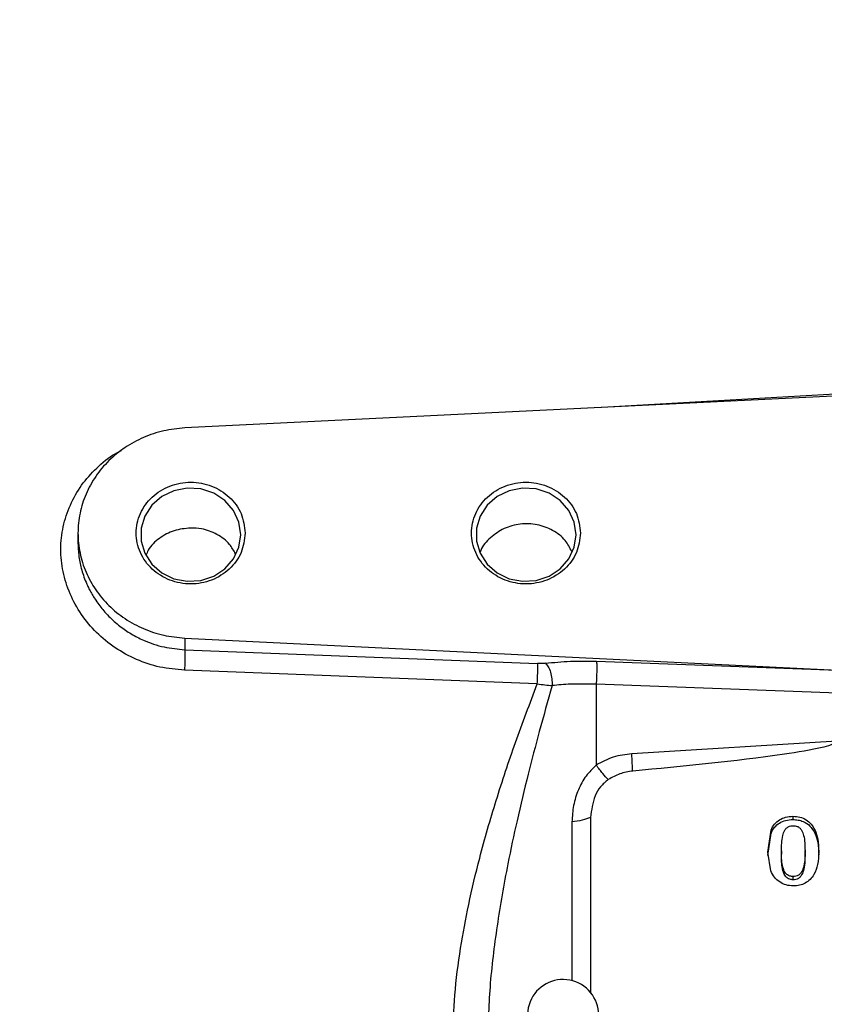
# Model space of a CAD drawing. Header units: inches. Extents: x 0.6 to 16.3, y 0.2 to 11.5.
# Tile 14 of 17: x 10.3 to 12.1, y 6.9 to 9.1. Entities that reach past the tile are written whole.
import ezdxf

# ---------------------------------------------------------------- set-up
doc = ezdxf.new("R2010")
doc.units = ezdxf.units.IN
doc.header["$MEASUREMENT"] = 0
doc.styles.add('SLDTEXTSTYLE0', font='TXT', dxfattribs={"width": 0.75})
doc.dimstyles.new('SLDDIMSTYLE1', dxfattribs={"dimtxt": 0.137795, "dimasz": 0.14, "dimexe": 0, "dimexo": 0.0625, "dimgap": 0.034449, "dimtad": 0, "dimdec": 1, "dimlfac": 1.5, "dimrnd": 1e-09, "dimzin": 12, "dimdsep": 46, "dimtxsty": 'SLDTEXTSTYLE0', "dimblk1": 'CLOSED', "dimblk2": 'CLOSED', "dimsah": 1, "dimcen": 0.09, "dimadec": 0, "dimazin": 3, "dimtfac": 1, "dimtdec": 1, "dimtofl": 0, "dimtmove": 0, "dimatfit": 3, "dimldrblk": 'CLOSED', "dimfxl": 0, "dimfrac": 2, "dimtolj": 1, "dimtzin": 12, "dimarcsym": 0})

# ---------------------------------------------------------------- blocks, each defined once
blk = doc.blocks.new('_Closed')
at = {"color": 0, "linetype": 'ByBlock', "lineweight": -2}
for p, q in [((-1, 0.166667), (0, 0)), ((-1, 0.166667), (-1, -0.166667)), ((0, 0), (-1, -0.166667)), ((0, 0), (-1, 0))]:
    blk.add_line(p, q, dxfattribs=at)
blk = doc.blocks.new('_D_9')
at = {"color": 7, "linetype": 'Continuous', "lineweight": 0}
for p, q in [((10.6266, 9.7415), (10.5846, 9.7415)), ((10.5846, 9.7415), (10.5846, 9.5227)), ((10.932, 9.7415), (10.974, 9.7415)), ((10.974, 9.7415), (10.974, 9.5227)), ((9.5001, 8.6286), (9.5001, 9.5824)), ((9.5001, 9.543), (10.4638, 9.543)), ((12.5454, 9.543), (11.0948, 9.543)), ((10.5846, 9.5227), (10.6266, 9.5227)), ((10.974, 9.5227), (10.932, 9.5227))]:
    blk.add_line(p, q, dxfattribs=at)
at = {"color": 7, "linetype": 'Continuous', "lineweight": 18, "xscale": 0.14, "yscale": 0.14, "rotation": 180.0000000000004}
blk.add_blockref('_Closed', (9.5001, 9.543), dxfattribs=at)
at = {"color": 7, "linetype": 'Continuous', "lineweight": 18, "xscale": 0.14, "yscale": 0.14}
blk.add_blockref('_Closed', (12.5454, 9.543), dxfattribs=at)
at = {"color": 7, "linetype": 'Continuous', "lineweight": 18, "char_height": 0.1378, "attachment_point": 1, "style": 'SLDTEXTSTYLE0'}
for s, insert in [('116', (10.6266, 9.7003)), ('4.6', (10.652, 9.4942))]:
    blk.add_mtext(s, dxfattribs=dict(at, insert=insert))
blk = doc.blocks.new('_D_10')
at = {"color": 7, "linetype": 'Continuous', "lineweight": 0}
for p, q in [((9.5014, 10.289), (9.4595, 10.289)), ((9.4595, 10.289), (9.4595, 10.0703)), ((9.8069, 10.289), (9.8489, 10.289)), ((9.8489, 10.289), (9.8489, 10.0703)), ((7.2651, 7.9513), (7.2651, 10.1299)), ((12.5454, 9.9752), (12.5454, 10.1299)), ((7.2651, 10.0906), (9.3387, 10.0906)), ((12.5454, 10.0906), (9.9697, 10.0906)), ((9.4595, 10.0703), (9.5014, 10.0703)), ((9.8489, 10.0703), (9.8069, 10.0703))]:
    blk.add_line(p, q, dxfattribs=at)
at = {"color": 7, "linetype": 'Continuous', "lineweight": 18, "xscale": 0.14, "yscale": 0.14, "rotation": 180.0000000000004}
blk.add_blockref('_Closed', (7.2651, 10.0906), dxfattribs=at)
at = {"color": 7, "linetype": 'Continuous', "lineweight": 18, "xscale": 0.14, "yscale": 0.14}
blk.add_blockref('_Closed', (12.5454, 10.0906), dxfattribs=at)
at = {"color": 7, "linetype": 'Continuous', "lineweight": 18, "char_height": 0.1378, "attachment_point": 1, "style": 'SLDTEXTSTYLE0'}
for s, insert in [('201', (9.5014, 10.2479)), ('7.9', (9.5269, 10.0417))]:
    blk.add_mtext(s, dxfattribs=dict(at, insert=insert))

msp = doc.modelspace()

# ---------------------------------------------------------------- linework, layer by layer
at = {"color": 7, "linetype": 'Continuous', "lineweight": 25}
for p, q in [((12.5454, 8.243), (10.6988, 8.1527)), ((10.4587, 7.9165), (10.4587, 7.8946)), ((10.6988, 7.6803), (12.165, 7.6086)), ((10.6988, 7.6803), (10.6988, 7.6543)), ((10.6988, 7.6543), (11.4915, 7.6233)), ((11.6239, 7.6283), (12.165, 7.6086)), ((11.4908, 7.5779), (10.6981, 7.6083)), ((11.6232, 7.5766), (11.6232, 7.3949)), ((12.5454, 7.5431), (11.6232, 7.5766)), ((12.1636, 7.4488), (11.7032, 7.4205)), ((11.6106, 7.2771), (11.6106, 6.8814)), ((12.0651, 7.2798), (12.0651, 7.2726)), ((12.0086, 7.1989), (12.0159, 7.249)), ((12.0086, 7.1917), (12.0159, 7.2418)), ((12.0159, 7.249), (12.0159, 7.2418)), ((12.1144, 7.2493), (12.1144, 7.2422)), ((12.0153, 7.157), (12.0086, 7.1989)), ((12.0392, 7.2019), (12.0392, 7.1947)), ((12.0923, 7.1956), (12.0923, 7.2027)), ((12.0657, 7.1372), (12.0657, 7.1443))]:
    msp.add_line(p, q, dxfattribs=at)
at = {"color": 8, "linetype": 'Continuous', "lineweight": 25}
for p, q in [((12.5454, 8.251), (11.6361, 8.1985)), ((11.5687, 7.2675), (11.5687, 6.9105))]:
    msp.add_line(p, q, dxfattribs=at)
at = {"color": 7, "linetype": 'Continuous', "lineweight": 25, "flags": 128}
for points in [[(10.8245, 7.9129), (10.8203, 7.9412), (10.8081, 7.9674), (10.7888, 7.9896), (10.7638, 8.0061), (10.7349, 8.0156), (10.7044, 8.0176), (10.6744, 8.0118), (10.6472, 7.9986), (10.6249, 7.9791), (10.609, 7.9547), (10.6007, 7.9272), (10.6007, 7.8986), (10.609, 7.8711), (10.6249, 7.8467), (10.6472, 7.8272), (10.6744, 7.814), (10.7044, 7.8082), (10.7349, 7.8102), (10.7638, 7.8197), (10.7888, 7.8362), (10.8081, 7.8584), (10.8203, 7.8846), (10.8245, 7.9129)], [(11.5778, 7.9129), (11.5736, 7.9412), (11.5614, 7.9674), (11.5421, 7.9896), (11.5171, 8.0061), (11.4883, 8.0156), (11.4577, 8.0176), (11.4278, 8.0118), (11.4006, 7.9986), (11.3782, 7.9791), (11.3623, 7.9547), (11.354, 7.9272), (11.354, 7.8986), (11.3623, 7.8711), (11.3782, 7.8467), (11.4006, 7.8272), (11.4278, 7.814), (11.4577, 7.8082), (11.4883, 7.8102), (11.5171, 7.8197), (11.5421, 7.8362), (11.5614, 7.8584), (11.5736, 7.8846), (11.5778, 7.9129)]]:
    msp.add_lwpolyline(points, dxfattribs=at)
at = {"color": 7, "linetype": 'Continuous', "lineweight": 25}
msp.add_arc((11.5487, 6.833), 0.08, 0, 236.8772, dxfattribs=at)
for points in [[(10.6988, 8.1527), (10.6828, 8.1511), (10.6509, 8.1479), (10.6054, 8.1325), (10.5636, 8.1099), (10.5272, 8.0803), (10.4974, 8.0448), (10.4754, 8.0046), (10.4618, 7.9614), (10.4572, 7.9165), (10.4618, 7.8716), (10.4754, 7.8283), (10.4974, 7.7882), (10.5272, 7.7527), (10.5636, 7.7231), (10.6054, 7.7005), (10.6509, 7.6851), (10.6828, 7.6819), (10.6988, 7.6803)], [(10.8345, 7.9165), (10.8326, 7.9314), (10.8289, 7.9614), (10.8006, 7.9994), (10.7602, 8.0248), (10.7121, 8.0337), (10.664, 8.0248), (10.6233, 7.9994), (10.596, 7.9614), (10.5865, 7.9165), (10.596, 7.8716), (10.6233, 7.8336), (10.664, 7.8082), (10.7121, 7.7992), (10.7602, 7.8082), (10.8006, 7.8336), (10.8289, 7.8716), (10.8326, 7.9015), (10.8345, 7.9165)], [(11.5878, 7.9165), (11.586, 7.9314), (11.5823, 7.9614), (11.554, 7.9994), (11.5135, 8.0248), (11.4654, 8.0337), (11.4173, 8.0248), (11.3766, 7.9994), (11.3494, 7.9614), (11.3398, 7.9165), (11.3494, 7.8716), (11.3766, 7.8336), (11.4173, 7.8082), (11.4654, 7.7992), (11.5135, 7.8082), (11.554, 7.8336), (11.5823, 7.8716), (11.586, 7.9015), (11.5878, 7.9165)], [(11.6239, 7.6283), (11.6241, 7.6258), (11.6244, 7.6209), (11.6244, 7.6076), (11.624, 7.5919), (11.6235, 7.5817), (11.6232, 7.5766)], [(11.7051, 7.3815), (11.7049, 7.3867), (11.7044, 7.3971), (11.7036, 7.4127), (11.7032, 7.4205)], [(11.6106, 7.2771), (11.6047, 7.2749), (11.5929, 7.2705), (11.5768, 7.2685), (11.5687, 7.2675)]]:
    msp.add_open_spline(points, degree=3, dxfattribs=at)
at = {"color": 8, "linetype": 'Continuous', "lineweight": 25}
for points, knots in [([(10.6981, 7.6083), (10.6796, 7.6099), (10.6426, 7.6132), (10.5898, 7.6312), (10.5415, 7.6573), (10.4995, 7.6918), (10.465, 7.733), (10.4396, 7.7796), (10.4235, 7.8293), (10.4184, 7.8806), (10.424, 7.9313), (10.4401, 7.9799), (10.4653, 8.0248), (10.4999, 8.0635), (10.5309, 8.0895), (10.5516, 8.0997), (10.5563, 8.1021)], [0, 0, 0, 0, 0.0763694, 0.1523753, 0.2282524, 0.3036962, 0.3784554, 0.4537863, 0.5292959, 0.6036073, 0.6779317, 0.7532277, 0.8286421, 0.9031954, 0.9780422, 1, 1, 1, 1]), ([(10.4587, 7.8946), (10.4591, 7.8854), (10.4598, 7.8662), (10.4657, 7.8364), (10.4736, 7.813), (10.4811, 7.7963), (10.4861, 7.7863), (10.492, 7.7759), (10.4992, 7.7645), (10.5074, 7.7531), (10.5172, 7.741), (10.5316, 7.7253), (10.5519, 7.7073), (10.5781, 7.6894), (10.6109, 7.6725), (10.6512, 7.6587), (10.6832, 7.6558), (10.6988, 7.6543)], [0, 0, 0, 0, 0.07673, 0.160237, 0.2501, 0.27853, 0.308884, 0.341162, 0.375365, 0.417667, 0.453844, 0.500035, 0.588011, 0.668917, 0.749977, 0.877701, 1, 1, 1, 1])]:
    msp.add_open_spline(points, degree=3, knots=knots, dxfattribs=at)
at = {"color": 7, "linetype": 'Continuous', "lineweight": 25}
for points, knots in [([(10.7118, 7.9279), (10.6992, 7.9266), (10.6739, 7.9241), (10.6409, 7.9057), (10.619, 7.8855), (10.613, 7.8704), (10.6114, 7.8663)], [0, 0, 0, 0, 0.296879, 0.593758, 0.890689, 1, 1, 1, 1]), ([(10.8123, 7.87), (10.8084, 7.8773), (10.7989, 7.895), (10.7718, 7.9149), (10.7407, 7.9267), (10.7199, 7.9276), (10.7118, 7.9279)], [0, 0, 0, 0, 0.209116, 0.508013, 0.807843, 1, 1, 1, 1]), ([(11.5683, 7.8748), (11.5639, 7.8835), (11.554, 7.9027), (11.5262, 7.924), (11.4909, 7.9371), (11.4524, 7.9385), (11.4152, 7.9283), (11.3849, 7.9072), (11.3668, 7.8874), (11.3631, 7.8747), (11.3627, 7.8734)], [0, 0, 0, 0, 0.118213, 0.262222, 0.406685, 0.551088, 0.695118, 0.838954, 0.982887, 1, 1, 1, 1]), ([(10.6988, 7.6543), (10.6989, 7.6518), (10.6991, 7.6468), (10.699, 7.6341), (10.6987, 7.6207), (10.6983, 7.6124), (10.6981, 7.6083)], [0, 0, 0, 0, 0.279846, 0.55926, 0.779591, 1, 1, 1, 1]), ([(11.4908, 7.5779), (11.491, 7.5832), (11.4915, 7.5937), (11.4918, 7.6075), (11.4918, 7.6177), (11.4916, 7.6214), (11.4915, 7.6233)], [0, 0, 0, 0, 0.279846, 0.559282, 0.779604, 1, 1, 1, 1]), ([(11.5092, 7.6239), (11.5063, 7.6236), (11.5007, 7.6231), (11.4945, 7.6232), (11.4915, 7.6233)], [0, 0, 0, 0, 0.501706, 1, 1, 1, 1]), ([(11.5092, 7.6239), (11.5276, 7.6257), (11.5645, 7.6293), (11.6041, 7.6286), (11.6239, 7.6283)], [0, 0, 0, 0, 0.499968, 1, 1, 1, 1]), ([(11.5092, 7.6239), (11.5114, 7.6216), (11.5157, 7.6169), (11.5208, 7.604), (11.524, 7.5888), (11.5241, 7.5787), (11.5241, 7.5737)], [0, 0, 0, 0, 0.250166, 0.5, 0.749834, 1, 1, 1, 1]), ([(11.3015, 6.7799), (11.3024, 6.8125), (11.3042, 6.8803), (11.3172, 6.9811), (11.3363, 7.0839), (11.3627, 7.195), (11.3979, 7.3168), (11.4415, 7.4478), (11.4742, 7.534), (11.4908, 7.5779)], [0, 0, 0, 0, 0.120024, 0.249205, 0.369646, 0.499267, 0.662186, 0.82805, 1, 1, 1, 1]), ([(11.5241, 7.5737), (11.5144, 7.5392), (11.4957, 7.4735), (11.4693, 7.3721), (11.4455, 7.273), (11.4213, 7.1594), (11.3996, 7.0349), (11.3825, 6.8983), (11.38, 6.8084), (11.3787, 6.7643)], [0, 0, 0, 0, 0.132284, 0.252771, 0.383718, 0.503747, 0.674408, 0.840586, 1, 1, 1, 1]), ([(11.4908, 7.5779), (11.4966, 7.5769), (11.5081, 7.5749), (11.5188, 7.5741), (11.5241, 7.5737)], [0, 0, 0, 0, 0.50124, 1, 1, 1, 1]), ([(11.6232, 7.5766), (11.6037, 7.5771), (11.5695, 7.5779), (11.5378, 7.5749), (11.5241, 7.5737)], [0, 0, 0, 0, 0.569736, 1, 1, 1, 1]), ([(12.1636, 7.4488), (12.1636, 7.4485), (12.1635, 7.448), (12.163, 7.4469), (12.1608, 7.4446), (12.1513, 7.4398), (12.1129, 7.4295), (11.9626, 7.4059), (11.8189, 7.3923), (11.7051, 7.3815)], [0, 0, 0, 0, 0.001753, 0.003662, 0.008308, 0.022226, 0.071773, 0.264734, 1, 1, 1, 1]), ([(11.7032, 7.4205), (11.6889, 7.4187), (11.6605, 7.4151), (11.6357, 7.4016), (11.6232, 7.3949)], [0, 0, 0, 0, 0.5000238, 1, 1, 1, 1]), ([(11.6232, 7.3949), (11.6152, 7.387), (11.5986, 7.3708), (11.582, 7.3392), (11.5708, 7.3042), (11.5694, 7.2798), (11.5687, 7.2675)], [0, 0, 0, 0, 0.231235, 0.47735, 0.734702, 1, 1, 1, 1]), ([(11.6504, 7.3624), (11.6464, 7.3664), (11.6383, 7.3746), (11.6283, 7.3881), (11.6232, 7.3949)], [0, 0, 0, 0, 0.499884, 1, 1, 1, 1]), ([(11.7051, 7.3815), (11.6953, 7.38), (11.6757, 7.3769), (11.6589, 7.3672), (11.6504, 7.3624)], [0, 0, 0, 0, 0.50001, 1, 1, 1, 1]), ([(11.6504, 7.3624), (11.6443, 7.3572), (11.6319, 7.3469), (11.6153, 7.3181), (11.6125, 7.2937), (11.6106, 7.2771)], [0, 0, 0, 0, 0.240065, 0.482608, 1, 1, 1, 1]), ([(12.0159, 7.249), (12.0183, 7.2536), (12.0229, 7.2625), (12.0346, 7.2725), (12.049, 7.2788), (12.0596, 7.2794), (12.0651, 7.2798)], [0, 0, 0, 0, 0.259667, 0.499925, 0.740143, 1, 1, 1, 1]), ([(12.0159, 7.2418), (12.0183, 7.2464), (12.0229, 7.2553), (12.0346, 7.2654), (12.049, 7.2716), (12.0596, 7.2723), (12.0651, 7.2726)], [0, 0, 0, 0, 0.259872, 0.500088, 0.740313, 1, 1, 1, 1]), ([(12.0651, 7.2798), (12.0704, 7.2794), (12.0809, 7.2788), (12.0952, 7.2726), (12.1069, 7.2626), (12.1118, 7.2539), (12.1144, 7.2493)], [0, 0, 0, 0, 0.25669, 0.497206, 0.736933, 1, 1, 1, 1]), ([(12.0651, 7.2726), (12.0692, 7.2724), (12.0771, 7.272), (12.0906, 7.2679), (12.1048, 7.2585), (12.1112, 7.2478), (12.1144, 7.2422)], [0, 0, 0, 0, 0.195859, 0.379189, 0.675791, 1, 1, 1, 1]), ([(12.0392, 7.2019), (12.0395, 7.2135), (12.0398, 7.2295), (12.0453, 7.2472), (12.0511, 7.2543), (12.0569, 7.2576), (12.0619, 7.2586), (12.0647, 7.2586), (12.0654, 7.2586)], [0, 0, 0, 0, 0.505959, 0.699338, 0.792228, 0.885749, 0.970723, 1, 1, 1, 1]), ([(12.0654, 7.2586), (12.0686, 7.2584), (12.0738, 7.258), (12.0805, 7.2541), (12.086, 7.2472), (12.0921, 7.2299), (12.0922, 7.2143), (12.0923, 7.2027)], [0, 0, 0, 0, 0.126491, 0.212155, 0.31637, 0.496287, 1, 1, 1, 1]), ([(12.1144, 7.2493), (12.1169, 7.2425), (12.1226, 7.2267), (12.1228, 7.2101), (12.123, 7.2007)], [0, 0, 0, 0, 0.435465, 1, 1, 1, 1]), ([(12.1144, 7.2422), (12.1169, 7.2353), (12.1226, 7.2196), (12.1228, 7.2029), (12.123, 7.1935)], [0, 0, 0, 0, 0.435474, 1, 1, 1, 1]), ([(12.0657, 7.1443), (12.0632, 7.1445), (12.0586, 7.1448), (12.0526, 7.1478), (12.0473, 7.1533), (12.0404, 7.1681), (12.0394, 7.1853), (12.0392, 7.1988), (12.0392, 7.2019)], [0, 0, 0, 0, 0.100132, 0.183832, 0.267377, 0.415926, 0.867412, 1, 1, 1, 1]), ([(12.0657, 7.1372), (12.0632, 7.1373), (12.0586, 7.1376), (12.0526, 7.1407), (12.0473, 7.1462), (12.0404, 7.1609), (12.0394, 7.1782), (12.0392, 7.1917), (12.0392, 7.1947)], [0, 0, 0, 0, 0.100132, 0.183832, 0.267377, 0.415926, 0.867412, 1, 1, 1, 1]), ([(12.0923, 7.2027), (12.0923, 7.1913), (12.0922, 7.1751), (12.0865, 7.1571), (12.0809, 7.1494), (12.075, 7.1456), (12.0697, 7.1444), (12.0666, 7.1443), (12.0657, 7.1443)], [0, 0, 0, 0, 0.486418, 0.687943, 0.783628, 0.880477, 0.962371, 1, 1, 1, 1]), ([(12.0923, 7.1956), (12.0923, 7.1841), (12.0922, 7.1679), (12.0865, 7.15), (12.0809, 7.1422), (12.075, 7.1385), (12.0697, 7.1373), (12.0666, 7.1372), (12.0657, 7.1372)], [0, 0, 0, 0, 0.486418, 0.687943, 0.783628, 0.880477, 0.962371, 1, 1, 1, 1]), ([(12.123, 7.2007), (12.123, 7.1907), (12.1229, 7.1728), (12.1157, 7.1562), (12.1125, 7.1488)], [0, 0, 0, 0, 0.555597, 1, 1, 1, 1]), ([(12.066, 7.1232), (12.0605, 7.1236), (12.0497, 7.1244), (12.035, 7.1317), (12.0227, 7.1425), (12.0178, 7.1521), (12.0153, 7.157)], [0, 0, 0, 0, 0.24604, 0.48929, 0.738141, 1, 1, 1, 1]), ([(12.1125, 7.1488), (12.1098, 7.145), (12.1045, 7.1375), (12.0931, 7.1294), (12.0801, 7.1241), (12.0707, 7.1235), (12.066, 7.1232)], [0, 0, 0, 0, 0.257881, 0.504694, 0.748934, 1, 1, 1, 1])]:
    msp.add_open_spline(points, degree=3, knots=knots, dxfattribs=at)

# ---------------------------------------------------------------- dimensions: what is measured, and where the dimension line sits
at = {"color": 7, "linetype": 'Continuous', "lineweight": 18}
for base, p2, picture, middle in [((7.2651, 10.0906), (7.2651, 7.9119), '_D_10', (9.6542, 10.0906)), ((9.5001, 9.543), (9.5001, 8.5892), '_D_9', (10.7793, 9.543))]:
    dim = msp.add_linear_dim(base=base, p1=(12.5454, 9.9358), p2=p2, dimstyle='SLDDIMSTYLE1', dxfattribs=at)
    dim.commit()
    dim.dimension.update_dxf_attribs({"geometry": picture, "text_midpoint": middle, "dimtype": 160})

doc.saveas('drawing.dxf')
